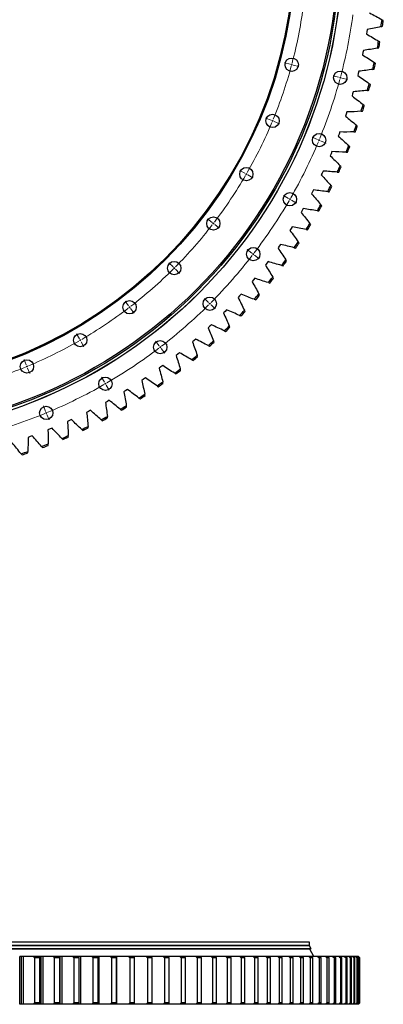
# Model space of a CAD drawing. Header units: millimetres. Extents: x -1531 to 14603, y 23232 to 35425.
# Tile 7 of 17: x 2839 to 3905, y 29326 to 32212. Entities that reach past the tile are written whole.
import ezdxf

# ---------------------------------------------------------------- set-up
doc = ezdxf.new("R2010")
doc.units = ezdxf.units.MM
doc.header["$LTSCALE"] = 50

msp = doc.modelspace()

# ---------------------------------------------------------------- linework, layer by layer
at = {"color": 7, "linetype": 'Continuous', "lineweight": 25}
for p, q in [((3857.5, 32182.8), (3856.5, 32176.4)), ((3856.5, 32176.4), (3855.4, 32170)), ((3846.4, 32121.5), (3845.2, 32115.2)), ((3845.2, 32115.2), (3843.8, 32108.9)), ((3831.3, 32054.5), (3829.7, 32048.3)), ((3832.8, 32060.8), (3831.3, 32054.5)), ((3815, 31994.5), (3813.1, 31988.3)), ((3816.7, 32000.7), (3815, 31994.5)), ((3796.3, 31935.1), (3794.1, 31929)), ((3798.3, 31941.3), (3796.3, 31935.1)), ((3775.1, 31876.6), (3772.7, 31870.6)), ((3777.4, 31882.7), (3775.1, 31876.6)), ((3751.6, 31819), (3748.9, 31813.1)), ((3754.1, 31825), (3751.6, 31819)), ((3725.7, 31762.4), (3722.9, 31756.6)), ((3728.5, 31768.3), (3725.7, 31762.4)), ((3697.6, 31706.9), (3694.5, 31701.2)), ((3700.6, 31712.7), (3697.6, 31706.9)), ((3667.2, 31652.6), (3663.9, 31647.1)), ((3670.4, 31658.2), (3667.2, 31652.6)), ((3638.1, 31605.1), (3634.7, 31599.6)), ((3634.7, 31599.6), (3631.1, 31594.2)), ((3600, 31547.9), (3596.2, 31542.7)), ((3603.6, 31553.3), (3600, 31547.9)), ((3563.2, 31497.7), (3559.2, 31492.6)), ((3567, 31502.9), (3563.2, 31497.7)), ((3524.4, 31449.1), (3520.2, 31444.2)), ((3528.5, 31454.1), (3524.4, 31449.1)), ((3483.6, 31402.1), (3479.2, 31397.3)), ((3487.9, 31406.9), (3483.6, 31402.1)), ((3441, 31356.7), (3436.4, 31352.2)), ((3445.5, 31361.4), (3441, 31356.7)), ((3401.2, 31317.7), (3396.6, 31313.2)), ((3396.6, 31313.2), (3391.8, 31308.8)), ((3350.4, 31271.5), (3345.4, 31267.3)), ((3355.2, 31275.8), (3350.4, 31271.5)), ((3302.5, 31231.7), (3297.4, 31227.7)), ((3307.5, 31235.8), (3302.5, 31231.7)), ((3258.3, 31197.8), (3253.1, 31193.9)), ((3253.1, 31193.9), (3247.8, 31190.2)), ((3202.2, 31158.2), (3196.7, 31154.6)), ((3207.5, 31161.9), (3202.2, 31158.2)), ((3149.8, 31124.5), (3144.3, 31121.2)), ((3155.3, 31128), (3149.8, 31124.5)), ((3096.1, 31093.1), (3090.4, 31090)), ((3101.8, 31096.3), (3096.1, 31093.1)), ((3041.2, 31063.8), (3035.4, 31060.9)), ((3047, 31066.8), (3041.2, 31063.8)), ((2985.2, 31036.8), (2979.2, 31034.2)), ((2991, 31039.6), (2985.2, 31036.8)), ((2928, 31012.1), (2922, 31009.7)), ((2934, 31014.6), (2928, 31012.1)), ((2870, 30989.8), (2863.9, 30987.6)), ((2876, 30992), (2870, 30989.8)), ((3688.6, 29507.8), (847.6, 29507.8)), ((3688.6, 29497.8), (847.6, 29497.8)), ((3688.6, 29497.5), (847.6, 29497.5)), ((3681.1, 29497.5), (3681.1, 29497.8)), ((3688.6, 29497.8), (3688.6, 29507.8)), ((3693.1, 29488.3), (3688.6, 29497.5)), ((3693.1, 29488.3), (843.1, 29488.3)), ((3689.3, 29487.8), (846.8, 29487.8)), ((3688.6, 29487.8), (3688.6, 29488.3)), ((3700.8, 29465.8), (3689.3, 29487.8)), ((2839.1, 29325.8), (2839.1, 29465.8)), ((2844.5, 29465.8), (2839.3, 29465.8)), ((2844.5, 29325.8), (2844.5, 29465.8)), ((2850.5, 29465.8), (2844.5, 29465.8)), ((2850.5, 29325.8), (2850.5, 29465.8)), ((2898.1, 29465.8), (2879.2, 29465.8)), ((2882.2, 29461.8), (2882.2, 29329.8)), ((2898.2, 29461.8), (2882.2, 29461.8)), ((2901.7, 29465.8), (2898.1, 29465.8)), ((2898.2, 29329.8), (2898.2, 29461.8)), ((2901.7, 29325.8), (2901.7, 29465.8)), ((2907.5, 29465.8), (2901.7, 29465.8)), ((2907.5, 29325.8), (2907.5, 29465.8)), ((2955.9, 29465.8), (2937.4, 29465.8)), ((2940.5, 29461.8), (2940.5, 29329.8)), ((2956.3, 29461.8), (2940.5, 29461.8)), ((2957.7, 29465.8), (2955.9, 29465.8)), ((2956.3, 29329.8), (2956.3, 29461.8)), ((2957.7, 29325.8), (2957.7, 29465.8)), ((2963.5, 29465.8), (2957.7, 29465.8)), ((2963.5, 29325.8), (2963.5, 29465.8)), ((3012.6, 29465.8), (2994.5, 29465.8)), ((2997.7, 29461.8), (2997.7, 29329.8)), ((3013.2, 29461.8), (2997.7, 29461.8)), ((3018.3, 29465.8), (3012.6, 29465.8)), ((3013.2, 29329.8), (3013.2, 29461.8)), ((3018.3, 29325.8), (3018.3, 29465.8)), ((3068.1, 29465.8), (3050.4, 29465.8)), ((3053.7, 29461.8), (3053.7, 29329.8)), ((3068.8, 29461.8), (3053.7, 29461.8)), ((3071.8, 29465.8), (3068.1, 29465.8)), ((3068.8, 29329.8), (3068.8, 29461.8)), ((3071.8, 29325.8), (3071.8, 29465.8)), ((3122.3, 29465.8), (3105, 29465.8)), ((3108.4, 29461.8), (3108.4, 29329.8)), ((3123.1, 29461.8), (3108.4, 29461.8)), ((3124, 29465.8), (3122.3, 29465.8)), ((3123.1, 29329.8), (3123.1, 29461.8)), ((3124, 29325.8), (3124, 29465.8)), ((3175, 29465.8), (3158.2, 29465.8)), ((3161.7, 29461.8), (3161.7, 29329.8)), ((3176, 29461.8), (3161.7, 29461.8)), ((3176, 29329.8), (3176, 29461.8)), ((3226.2, 29465.8), (3209.9, 29465.8)), ((3213.5, 29461.8), (3213.5, 29329.8)), ((3227.4, 29461.8), (3213.5, 29461.8)), ((3227.4, 29329.8), (3227.4, 29461.8)), ((3275.8, 29465.8), (3260, 29465.8)), ((3263.8, 29461.8), (3263.8, 29329.8)), ((3277.2, 29461.8), (3263.8, 29461.8)), ((3277.2, 29329.8), (3277.2, 29461.8)), ((3323.8, 29465.8), (3308.5, 29465.8)), ((3325.3, 29461.8), (3312.4, 29461.8)), ((3312.4, 29461.8), (3312.4, 29329.8)), ((3325.3, 29329.8), (3325.3, 29461.8)), ((3370, 29465.8), (3355.3, 29465.8)), ((3359.2, 29461.8), (3359.2, 29329.8)), ((3371.7, 29461.8), (3359.2, 29461.8)), ((3371.7, 29329.8), (3371.7, 29461.8)), ((3414.3, 29465.8), (3400.2, 29465.8)), ((3416.2, 29461.8), (3404.2, 29461.8)), ((3404.2, 29461.8), (3404.2, 29329.8)), ((3416.2, 29329.8), (3416.2, 29461.8)), ((3456.8, 29465.8), (3443.3, 29465.8)), ((3447.3, 29461.8), (3447.3, 29329.8)), ((3458.8, 29461.8), (3447.3, 29461.8)), ((3458.8, 29329.8), (3458.8, 29461.8)), ((3497.2, 29465.8), (3484.4, 29465.8)), ((3488.5, 29461.8), (3488.5, 29329.8)), ((3499.4, 29461.8), (3488.5, 29461.8)), ((3499.4, 29329.8), (3499.4, 29461.8)), ((3535.7, 29465.8), (3523.5, 29465.8)), ((3527.7, 29461.8), (3527.7, 29329.8)), ((3538, 29461.8), (3527.7, 29461.8)), ((3538, 29329.8), (3538, 29461.8)), ((3572, 29465.8), (3560.5, 29465.8)), ((3564.7, 29461.8), (3564.7, 29329.8)), ((3574.4, 29461.8), (3564.7, 29461.8)), ((3574.4, 29329.8), (3574.4, 29461.8)), ((3606.1, 29465.8), (3595.4, 29465.8)), ((3599.6, 29461.8), (3599.6, 29329.8)), ((3608.7, 29461.8), (3599.6, 29461.8)), ((3628, 29465.8), (3606.5, 29465.8)), ((3608.7, 29329.8), (3608.7, 29461.8)), ((3638, 29465.8), (3628, 29465.8)), ((3632.3, 29461.8), (3632.3, 29329.8)), ((3640.8, 29461.8), (3632.3, 29461.8)), ((3658.4, 29465.8), (3638.4, 29465.8)), ((3640.8, 29329.8), (3640.8, 29461.8)), ((3667.7, 29465.8), (3658.4, 29465.8)), ((3662.6, 29461.8), (3662.6, 29329.8)), ((3670.5, 29461.8), (3662.6, 29461.8)), ((3686.4, 29465.8), (3668.1, 29465.8)), ((3670.5, 29329.8), (3670.5, 29461.8)), ((3695, 29465.8), (3686.4, 29465.8)), ((3690.7, 29461.8), (3690.7, 29329.8)), ((3698, 29461.8), (3690.7, 29461.8)), ((3712.1, 29465.8), (3695.3, 29465.8)), ((3698, 29329.8), (3698, 29461.8)), ((3719.9, 29465.8), (3712.1, 29465.8)), ((3723, 29461.8), (3716.4, 29461.8)), ((3716.4, 29461.8), (3716.4, 29329.8)), ((3735.4, 29465.8), (3720.3, 29465.8)), ((3723, 29329.8), (3723, 29461.8)), ((3742.4, 29465.8), (3735.4, 29465.8)), ((3739.7, 29461.8), (3739.7, 29329.8)), ((3745.7, 29461.8), (3739.7, 29461.8)), ((3756.3, 29465.8), (3742.8, 29465.8)), ((3745.7, 29329.8), (3745.7, 29461.8)), ((3762.5, 29465.8), (3756.3, 29465.8)), ((3760.6, 29461.8), (3760.6, 29329.8)), ((3765.8, 29461.8), (3760.6, 29461.8)), ((3774.7, 29465.8), (3762.9, 29465.8)), ((3765.8, 29329.8), (3765.8, 29461.8)), ((3780.1, 29465.8), (3774.7, 29465.8)), ((3778.9, 29461.8), (3778.9, 29329.8)), ((3783.5, 29461.8), (3778.9, 29461.8)), ((3790.5, 29465.8), (3780.4, 29465.8)), ((3783.5, 29329.8), (3783.5, 29461.8)), ((3795.1, 29465.8), (3790.5, 29465.8)), ((3794.8, 29461.8), (3794.8, 29329.8)), ((3798.7, 29461.8), (3794.8, 29461.8)), ((3803.9, 29465.8), (3795.5, 29465.8)), ((3798.7, 29329.8), (3798.7, 29461.8)), ((3807.6, 29465.8), (3803.9, 29465.8)), ((3814.7, 29465.8), (3808, 29465.8)), ((3808.1, 29461.8), (3808.1, 29329.8)), ((3811.3, 29461.8), (3808.1, 29461.8)), ((3811.3, 29329.8), (3811.3, 29461.8)), ((3817.6, 29465.8), (3814.7, 29465.8)), ((3822.9, 29465.8), (3817.9, 29465.8)), ((3818.8, 29461.8), (3818.8, 29329.8)), ((3821.3, 29461.8), (3818.8, 29461.8)), ((3821.3, 29329.8), (3821.3, 29461.8)), ((3825, 29465.8), (3822.9, 29465.8)), ((3828.5, 29465.8), (3825.3, 29465.8)), ((3827, 29461.8), (3827, 29329.8)), ((3828.8, 29461.8), (3827, 29461.8)), ((3829.7, 29465.8), (3828.5, 29465.8)), ((3828.8, 29329.8), (3828.8, 29461.8)), ((3831.5, 29465.8), (3830.1, 29465.8)), ((3831.9, 29465.8), (3831.5, 29465.8)), ((3832.6, 29461.8), (3832.6, 29329.8)), ((3833.6, 29461.8), (3832.6, 29461.8)), ((3833.6, 29329.8), (3833.6, 29461.8)), ((3835.5, 29461.8), (3835.5, 29329.8)), ((3835.9, 29461.8), (3835.5, 29461.8)), ((3835.9, 29329.8), (3835.9, 29461.8)), ((2844.5, 29325.8), (2839.3, 29325.8)), ((2850.5, 29325.8), (2844.5, 29325.8)), ((2898.1, 29325.8), (2879.2, 29325.8)), ((2898.2, 29329.8), (2882.2, 29329.8)), ((2901.7, 29325.8), (2898.1, 29325.8)), ((2907.5, 29325.8), (2901.7, 29325.8)), ((2955.9, 29325.8), (2937.4, 29325.8)), ((2956.3, 29329.8), (2940.5, 29329.8)), ((2957.7, 29325.8), (2955.9, 29325.8)), ((2963.5, 29325.8), (2957.7, 29325.8)), ((3012.6, 29325.8), (2994.5, 29325.8)), ((3013.2, 29329.8), (2997.7, 29329.8)), ((3018.3, 29325.8), (3012.6, 29325.8)), ((3068.1, 29325.8), (3050.4, 29325.8)), ((3068.8, 29329.8), (3053.7, 29329.8)), ((3071.8, 29325.8), (3068.1, 29325.8)), ((3122.3, 29325.8), (3105, 29325.8)), ((3123.1, 29329.8), (3108.4, 29329.8)), ((3124, 29325.8), (3122.3, 29325.8)), ((3175, 29325.8), (3158.2, 29325.8)), ((3176, 29329.8), (3161.7, 29329.8)), ((3226.2, 29325.8), (3209.9, 29325.8)), ((3227.4, 29329.8), (3213.5, 29329.8)), ((3275.8, 29325.8), (3260, 29325.8)), ((3277.2, 29329.8), (3263.8, 29329.8)), ((3323.8, 29325.8), (3308.5, 29325.8)), ((3325.3, 29329.8), (3312.4, 29329.8)), ((3370, 29325.8), (3355.3, 29325.8)), ((3371.7, 29329.8), (3359.2, 29329.8)), ((3414.3, 29325.8), (3400.2, 29325.8)), ((3416.2, 29329.8), (3404.2, 29329.8)), ((3456.8, 29325.8), (3443.3, 29325.8)), ((3458.8, 29329.8), (3447.3, 29329.8)), ((3497.2, 29325.8), (3484.4, 29325.8)), ((3499.4, 29329.8), (3488.5, 29329.8)), ((3535.7, 29325.8), (3523.5, 29325.8)), ((3538, 29329.8), (3527.7, 29329.8)), ((3572, 29325.8), (3560.5, 29325.8)), ((3574.4, 29329.8), (3564.7, 29329.8)), ((3606.1, 29325.8), (3595.4, 29325.8)), ((3608.7, 29329.8), (3599.6, 29329.8)), ((3628, 29325.8), (3606.5, 29325.8)), ((3638, 29325.8), (3628, 29325.8)), ((3640.8, 29329.8), (3632.3, 29329.8)), ((3658.4, 29325.8), (3638.4, 29325.8)), ((3667.7, 29325.8), (3658.4, 29325.8)), ((3670.5, 29329.8), (3662.6, 29329.8)), ((3686.4, 29325.8), (3668.1, 29325.8)), ((3695, 29325.8), (3686.4, 29325.8)), ((3698, 29329.8), (3690.7, 29329.8)), ((3712.1, 29325.8), (3695.3, 29325.8)), ((3719.9, 29325.8), (3712.1, 29325.8)), ((3723, 29329.8), (3716.4, 29329.8)), ((3735.4, 29325.8), (3720.3, 29325.8)), ((3742.4, 29325.8), (3735.4, 29325.8)), ((3745.7, 29329.8), (3739.7, 29329.8)), ((3756.3, 29325.8), (3742.8, 29325.8)), ((3762.5, 29325.8), (3756.3, 29325.8)), ((3765.8, 29329.8), (3760.6, 29329.8)), ((3774.7, 29325.8), (3762.9, 29325.8)), ((3780.1, 29325.8), (3774.7, 29325.8)), ((3783.5, 29329.8), (3778.9, 29329.8)), ((3790.5, 29325.8), (3780.4, 29325.8)), ((3795.1, 29325.8), (3790.5, 29325.8)), ((3798.7, 29329.8), (3794.8, 29329.8)), ((3803.9, 29325.8), (3795.5, 29325.8)), ((3807.6, 29325.8), (3803.9, 29325.8)), ((3814.7, 29325.8), (3808, 29325.8)), ((3811.3, 29329.8), (3808.1, 29329.8)), ((3817.6, 29325.8), (3814.7, 29325.8)), ((3822.9, 29325.8), (3817.9, 29325.8)), ((3821.3, 29329.8), (3818.8, 29329.8)), ((3825, 29325.8), (3822.9, 29325.8)), ((3828.5, 29325.8), (3825.3, 29325.8)), ((3828.8, 29329.8), (3827, 29329.8)), ((3829.7, 29325.8), (3828.5, 29325.8)), ((3831.5, 29325.8), (3830.1, 29325.8)), ((3831.9, 29325.8), (3831.5, 29325.8)), ((3833.6, 29329.8), (3832.6, 29329.8)), ((3835.9, 29329.8), (3835.5, 29329.8))]:
    msp.add_line(p, q, dxfattribs=at)
at = {"color": 0, "linetype": 'Continuous', "lineweight": 18}
for p, q in [((3631.4, 32081.2), (3615, 32085.6)), ((3636.3, 32079.9), (3633.8, 32080.6)), ((3636.3, 32079.9), (3638.7, 32079.3)), ((3641.1, 32078.6), (3657.5, 32074.2)), ((3773.9, 32043.1), (3757.5, 32047.5)), ((3778.7, 32041.8), (3776.3, 32042.4)), ((3778.7, 32041.8), (3781.1, 32041.1)), ((3783.6, 32040.5), (3800, 32036.1)), ((3575.7, 31917.1), (3560, 31923.6)), ((3580.3, 31915.2), (3578, 31916.2)), ((3580.3, 31915.2), (3582.6, 31914.2)), ((3585, 31913.3), (3600.7, 31906.8)), ((3712, 31860.7), (3696.3, 31867.2)), ((3716.6, 31858.8), (3714.3, 31859.7)), ((3716.6, 31858.8), (3718.9, 31857.8)), ((3721.2, 31856.8), (3736.9, 31850.3)), ((3499.1, 31761.7), (3484.3, 31770.2)), ((3503.4, 31759.2), (3501.2, 31760.4)), ((3503.4, 31759.2), (3505.6, 31757.9)), ((3507.7, 31756.7), (3522.4, 31748.2)), ((3626.8, 31687.9), (3612.1, 31696.4)), ((3631.1, 31685.4), (3629, 31686.7)), ((3631.1, 31685.4), (3633.3, 31684.2)), ((3635.5, 31682.9), (3650.2, 31674.4)), ((3402.8, 31617.6), (3389.3, 31627.9)), ((3406.7, 31614.5), (3404.7, 31616)), ((3406.7, 31614.5), (3408.7, 31613)), ((3410.7, 31611.5), (3424.2, 31601.1)), ((3519.8, 31527.8), (3506.3, 31538.1)), ((3523.8, 31524.7), (3521.8, 31526.2)), ((3523.8, 31524.7), (3525.7, 31523.2)), ((3527.7, 31521.7), (3541.2, 31511.3)), ((3288.5, 31487.3), (3276.5, 31499.3)), ((3292, 31483.7), (3290.3, 31485.5)), ((3292, 31483.7), (3293.8, 31482)), ((3295.6, 31480.2), (3307.6, 31468.2)), ((3158.2, 31373), (3147.8, 31386.5)), ((3161.2, 31369), (3159.7, 31371)), ((3392.8, 31383), (3380.8, 31395)), ((3396.3, 31379.4), (3394.6, 31381.2)), ((3396.3, 31379.4), (3398.1, 31377.7)), ((3399.9, 31375.9), (3411.9, 31363.9)), ((3161.2, 31369), (3162.7, 31367)), ((3164.3, 31365), (3174.6, 31351.6)), ((3014.1, 31276.7), (3005.6, 31291.4)), ((3016.6, 31272.4), (3015.3, 31274.5)), ((3016.6, 31272.4), (3017.8, 31270.2)), ((3019.1, 31268), (3027.6, 31253.3)), ((3248, 31256), (3237.6, 31269.4)), ((3251, 31252), (3249.5, 31254)), ((3251, 31252), (3252.5, 31250)), ((3254.1, 31248), (3264.4, 31234.5)), ((2858.6, 31200), (2852.1, 31215.7)), ((2860.5, 31195.4), (2859.6, 31197.7)), ((2860.5, 31195.4), (2861.5, 31193.1)), ((2862.5, 31190.8), (2869, 31175.1)), ((3087.8, 31148.9), (3079.3, 31163.7)), ((3090.3, 31144.6), (3089.1, 31146.8)), ((3090.3, 31144.6), (3091.6, 31142.5)), ((3092.8, 31140.3), (3101.3, 31125.6)), ((2915.1, 31063.8), (2908.6, 31079.5)), ((2917, 31059.1), (2916, 31061.4)), ((2917, 31059.1), (2917.9, 31056.8)), ((2918.9, 31054.5), (2925.4, 31038.8))]:
    msp.add_line(p, q, dxfattribs=at)
at = {"color": 7, "linetype": 'Continuous', "lineweight": 25}
for centre, radius in [((2351.6, 32424.2), 1433), ((2351.6, 32424.2), 1432.8), ((2351.6, 32424.2), 1425), ((2351.6, 32424.2), 1420.5), ((2351.6, 32424.2), 1294), ((2351.6, 32424.2), 1291), ((3636.3, 32079.9), 19.5), ((3778.7, 32041.8), 19.5), ((3580.3, 31915.2), 19.5), ((3716.6, 31858.8), 19.5), ((3503.4, 31759.2), 19.5), ((3631.1, 31685.4), 19.5), ((3406.7, 31614.5), 19.5), ((3523.8, 31524.7), 19.5), ((3292, 31483.7), 19.5), ((3161.2, 31369), 19.5), ((3396.3, 31379.4), 19.5), ((3016.6, 31272.4), 19.5), ((3251, 31252), 19.5), ((2860.5, 31195.4), 19.5), ((3090.3, 31144.6), 19.5), ((2917, 31059.1), 19.5)]:
    msp.add_circle(centre, radius, dxfattribs=at)
at = {"color": 0, "linetype": 'Continuous', "lineweight": 18}
for radius, start, end in [(1330, 345.2154, 352.2846), (1477.5, 345.1939, 352.3061), (1330, 337.7154, 344.7846), (1330, 344.8923, 345), (1330, 345, 345.1077), (1477.5, 337.6939, 344.8061), (1477.5, 344.9031, 345), (1477.5, 345, 345.0969), (1330, 330.2154, 337.2846), (1330, 337.3923, 337.5), (1330, 337.5, 337.6077), (1477.5, 330.1939, 337.3061), (1477.5, 337.4031, 337.5), (1477.5, 337.5, 337.5969), (1330, 322.7154, 329.7846), (1330, 329.8923, 330), (1330, 330, 330.1077), (1477.5, 322.6939, 329.8061), (1477.5, 329.9031, 330), (1477.5, 330, 330.0969), (1330, 315.2154, 322.2846), (1330, 322.3923, 322.5), (1330, 322.5, 322.6077), (1477.5, 315.1939, 322.3061), (1477.5, 322.4031, 322.5), (1477.5, 322.5, 322.5969), (1330, 307.7154, 314.7846), (1330, 314.8923, 315), (1330, 315, 315.1077), (1477.5, 307.6939, 314.8061), (1477.5, 314.9031, 315), (1477.5, 315, 315.0969), (1330, 300.2154, 307.2846), (1330, 307.3923, 307.5), (1330, 307.5, 307.6077), (1330, 292.7154, 299.7846), (1330, 299.8923, 300), (1330, 300, 300.1077), (1477.5, 300.1939, 307.3061), (1477.5, 307.4031, 307.5), (1477.5, 307.5, 307.5969), (1330, 285.2154, 292.2846), (1330, 292.3923, 292.5), (1330, 292.5, 292.6077), (1477.5, 292.6939, 299.8061), (1477.5, 299.9031, 300), (1477.5, 300, 300.0969), (1477.5, 285.1939, 292.3061), (1477.5, 292.4031, 292.5), (1477.5, 292.5, 292.5969)]:
    msp.add_arc((2351.6, 32424.2), radius, start, end, dxfattribs=at)
at = {"color": 7, "linetype": 'Continuous', "lineweight": 25}
for radius, start, end in [(1564, 351.4412, 352.1952), (1568, 351.4989, 352.1374), (1564, 349.1035, 349.8575), (1568, 349.1613, 349.7998), (1564, 346.7658, 347.5199), (1568, 346.8236, 347.4621), (1564, 344.4282, 345.1822), (1568, 344.486, 345.1244), (1564, 342.0905, 342.8446), (1568, 342.1483, 342.7868), (1564, 339.7528, 340.5069), (1568, 339.8106, 340.4491), (1564, 337.4152, 338.1692), (1568, 337.473, 338.1114), (1564, 335.0775, 335.8316), (1568, 335.1353, 335.7738), (1564, 332.7399, 333.4939), (1568, 332.7976, 333.4361), (1564, 330.4022, 331.1562), (1568, 330.46, 331.0985), (1564, 328.0645, 328.8186), (1568, 328.1223, 328.7608), (1564, 325.7269, 326.4809), (1568, 325.7847, 326.4231), (1564, 323.3892, 324.1433), (1568, 323.447, 324.0855), (1564, 321.0515, 321.8056), (1568, 321.1093, 321.7478), (1564, 318.7139, 319.4679), (1568, 318.7717, 319.4101), (1564, 316.3762, 317.1303), (1568, 316.434, 317.0725), (1564, 314.0386, 314.7926), (1568, 314.0963, 314.7348), (1564, 311.7009, 312.4549), (1568, 311.7587, 312.3972), (1564, 309.3632, 310.1173), (1568, 309.421, 310.0595), (1564, 307.0256, 307.7796), (1568, 307.0834, 307.7218), (1564, 304.6879, 305.442), (1568, 304.7457, 305.3842), (1564, 302.3502, 303.1043), (1568, 302.408, 303.0465), (1564, 300.0126, 300.7666), (1568, 300.0704, 300.7088), (1564, 297.6749, 298.429), (1568, 297.7327, 298.3712), (1564, 295.3373, 296.0913), (1568, 295.3951, 296.0335), (1564, 290.6619, 291.416), (1564, 292.9996, 293.7536), (1568, 293.0574, 293.6959), (1564, 288.3243, 289.0783), (1568, 288.3821, 289.0205), (1568, 290.7197, 291.3582)]:
    msp.add_arc((2351.6, 32424.2), radius, start, end, dxfattribs=at)
for points in [[(3864.5, 32231.5), (3876.8, 32225.2), (3889, 32218.6), (3901.1, 32211.8)], [(3904.8, 32209.7), (3903.6, 32210.4), (3902.3, 32211.1), (3901.1, 32211.8)], [(3898.2, 32191.4), (3884.6, 32188.3), (3871.1, 32185.4), (3857.5, 32182.8)], [(3898.2, 32191.4), (3899.6, 32191.7), (3900.9, 32192.1), (3902.3, 32192.4)], [(3855.4, 32170), (3867.4, 32163.1), (3879.3, 32156), (3891.1, 32148.8)], [(3887.4, 32128.5), (3873.7, 32126), (3860.1, 32123.6), (3846.4, 32121.5)], [(3887.4, 32128.5), (3888.8, 32128.8), (3890.2, 32129), (3891.6, 32129.3)], [(3894.8, 32146.5), (3893.6, 32147.3), (3892.4, 32148), (3891.1, 32148.8)], [(3843.8, 32108.9), (3855.5, 32101.5), (3867.1, 32093.9), (3878.6, 32086.2)], [(3874, 32066.1), (3860.3, 32064.1), (3846.6, 32062.4), (3832.8, 32060.8)], [(3874, 32066.1), (3875.5, 32066.3), (3876.9, 32066.5), (3878.3, 32066.7)], [(3882.2, 32083.8), (3881, 32084.6), (3879.8, 32085.4), (3878.6, 32086.2)], [(3829.7, 32048.3), (3841.1, 32040.4), (3852.4, 32032.4), (3863.6, 32024.2)], [(3867, 32021.6), (3865.9, 32022.5), (3864.7, 32023.3), (3863.6, 32024.2)], [(3813.1, 31988.3), (3824.2, 31980), (3835.2, 31971.5), (3846, 31962.8)], [(3858.2, 32004.3), (3844.4, 32002.9), (3830.6, 32001.7), (3816.7, 32000.7)], [(3858.2, 32004.3), (3859.6, 32004.5), (3861, 32004.6), (3862.4, 32004.8)], [(3849.3, 31960.2), (3848.2, 31961.1), (3847.1, 31962), (3846, 31962.8)], [(3794.1, 31929), (3804.8, 31920.3), (3815.5, 31911.4), (3825.9, 31902.3)], [(3839.8, 31943.2), (3825.9, 31942.4), (3812.1, 31941.7), (3798.3, 31941.3)], [(3839.8, 31943.2), (3841.2, 31943.3), (3842.6, 31943.4), (3844.1, 31943.5)], [(3829.2, 31899.4), (3828.1, 31900.4), (3827, 31901.3), (3825.9, 31902.3)], [(3772.7, 31870.6), (3783.1, 31861.4), (3793.3, 31852.1), (3803.4, 31842.6)], [(3818.9, 31882.9), (3805.1, 31882.6), (3791.2, 31882.5), (3777.4, 31882.7)], [(3818.9, 31882.9), (3820.4, 31882.9), (3821.8, 31883), (3823.2, 31883)], [(3806.5, 31839.6), (3805.5, 31840.6), (3804.5, 31841.6), (3803.4, 31842.6)], [(3748.9, 31813.1), (3758.9, 31803.5), (3768.8, 31793.8), (3778.5, 31783.8)], [(3795.6, 31823.5), (3781.8, 31823.8), (3767.9, 31824.3), (3754.1, 31825)], [(3795.6, 31823.5), (3797.1, 31823.5), (3798.5, 31823.5), (3799.9, 31823.4)], [(3781.5, 31780.8), (3780.5, 31781.8), (3779.5, 31782.8), (3778.5, 31783.8)], [(3722.9, 31756.6), (3732.5, 31746.6), (3741.9, 31736.5), (3751.2, 31726.2)], [(3769.9, 31765.1), (3756.1, 31765.9), (3742.3, 31767), (3728.5, 31768.3)], [(3769.9, 31765.1), (3771.4, 31765), (3772.8, 31764.9), (3774.2, 31764.9)], [(3754, 31723), (3753.1, 31724), (3752.1, 31725.1), (3751.2, 31726.2)], [(3694.5, 31701.2), (3703.7, 31690.9), (3712.7, 31680.3), (3721.5, 31669.7)], [(3741.9, 31707.8), (3728.1, 31709.2), (3714.3, 31710.8), (3700.6, 31712.7)], [(3741.9, 31707.8), (3743.3, 31707.7), (3744.7, 31707.5), (3746.1, 31707.4)], [(3724.3, 31666.3), (3723.4, 31667.5), (3722.5, 31668.6), (3721.5, 31669.7)], [(3663.9, 31647.1), (3672.6, 31636.3), (3681.2, 31625.4), (3689.6, 31614.4)], [(3711.5, 31651.7), (3697.8, 31653.7), (3684.1, 31655.8), (3670.4, 31658.2)], [(3711.5, 31651.7), (3712.9, 31651.5), (3714.3, 31651.3), (3715.8, 31651.1)], [(3678.9, 31596.9), (3665.2, 31599.4), (3651.6, 31602.1), (3638.1, 31605.1)], [(3692.2, 31611), (3691.4, 31612.1), (3690.5, 31613.3), (3689.6, 31614.4)], [(3631.1, 31594.2), (3639.4, 31583.1), (3647.5, 31571.9), (3655.5, 31560.5)], [(3678.9, 31596.9), (3680.3, 31596.6), (3681.7, 31596.4), (3683.1, 31596.1)], [(3644, 31543.4), (3630.5, 31546.5), (3617, 31549.8), (3603.6, 31553.3)], [(3657.9, 31557), (3657.1, 31558.2), (3656.3, 31559.3), (3655.5, 31560.5)], [(3596.2, 31542.7), (3604, 31531.3), (3611.7, 31519.7), (3619.2, 31508)], [(3644, 31543.4), (3645.4, 31543.1), (3646.8, 31542.8), (3648.2, 31542.5)], [(3559.2, 31492.6), (3566.6, 31480.9), (3573.7, 31469.1), (3580.7, 31457.1)], [(3607, 31491.4), (3593.6, 31495.1), (3580.3, 31498.9), (3567, 31502.9)], [(3607, 31491.4), (3608.4, 31491.1), (3609.8, 31490.7), (3611.2, 31490.3)], [(3621.5, 31504.4), (3620.7, 31505.6), (3619.9, 31506.8), (3619.2, 31508)], [(3520.2, 31444.2), (3527.1, 31432.1), (3533.8, 31420), (3540.3, 31407.8)], [(3567.9, 31441), (3554.7, 31445.2), (3541.5, 31449.5), (3528.5, 31454.1)], [(3567.9, 31441), (3569.3, 31440.6), (3570.6, 31440.2), (3572, 31439.7)], [(3582.9, 31453.4), (3582.2, 31454.6), (3581.5, 31455.9), (3580.7, 31457.1)], [(3526.8, 31392.2), (3513.8, 31396.9), (3500.8, 31401.8), (3487.9, 31406.9)], [(3542.3, 31404), (3541.6, 31405.2), (3541, 31406.5), (3540.3, 31407.8)], [(3479.2, 31397.3), (3485.6, 31385), (3491.8, 31372.6), (3497.8, 31360.1)], [(3526.8, 31392.2), (3528.1, 31391.7), (3529.5, 31391.2), (3530.8, 31390.8)], [(3436.4, 31352.2), (3442.3, 31339.6), (3448, 31327), (3453.5, 31314.3)], [(3483.7, 31345.1), (3470.9, 31350.4), (3458.1, 31355.8), (3445.5, 31361.4)], [(3483.7, 31345.1), (3485.1, 31344.6), (3486.4, 31344.1), (3487.7, 31343.5)], [(3499.7, 31356.2), (3499.1, 31357.5), (3498.5, 31358.8), (3497.8, 31360.1)], [(3438.8, 31299.9), (3426.2, 31305.6), (3413.6, 31311.5), (3401.2, 31317.7)], [(3455.2, 31310.3), (3454.6, 31311.6), (3454, 31312.9), (3453.5, 31314.3)], [(3391.8, 31308.8), (3397.2, 31296), (3402.3, 31283.2), (3407.3, 31270.2)], [(3438.8, 31299.9), (3440.1, 31299.3), (3441.4, 31298.7), (3442.7, 31298.1)], [(3345.4, 31267.3), (3350.3, 31254.3), (3354.9, 31241.3), (3359.3, 31228.1)], [(3392, 31256.4), (3379.6, 31262.7), (3367.4, 31269.2), (3355.2, 31275.8)], [(3392, 31256.4), (3393.3, 31255.8), (3394.6, 31255.2), (3395.9, 31254.5)], [(3408.8, 31266.2), (3408.3, 31267.6), (3407.8, 31268.9), (3407.3, 31270.2)], [(3297.4, 31227.7), (3301.7, 31214.6), (3305.8, 31201.3), (3309.7, 31188)], [(3343.5, 31215), (3331.4, 31221.7), (3319.4, 31228.7), (3307.5, 31235.8)], [(3360.7, 31224.1), (3360.3, 31225.4), (3359.8, 31226.8), (3359.3, 31228.1)], [(3293.4, 31175.5), (3281.5, 31182.8), (3269.8, 31190.2), (3258.3, 31197.8)], [(3343.5, 31215), (3344.8, 31214.3), (3346, 31213.6), (3347.3, 31212.9)], [(3247.8, 31190.2), (3251.6, 31176.8), (3255.2, 31163.4), (3258.5, 31150)], [(3293.4, 31175.5), (3294.6, 31174.8), (3295.8, 31174), (3297, 31173.3)], [(3310.9, 31183.9), (3310.5, 31185.3), (3310.1, 31186.7), (3309.7, 31188)], [(3196.7, 31154.6), (3200, 31141.2), (3203, 31127.6), (3205.8, 31114)], [(3241.7, 31138.2), (3230.1, 31145.9), (3218.7, 31153.8), (3207.5, 31161.9)], [(3259.5, 31145.8), (3259.2, 31147.2), (3258.8, 31148.6), (3258.5, 31150)], [(3144.3, 31121.2), (3146.9, 31107.6), (3149.4, 31094), (3151.6, 31080.3)], [(3188.5, 31102.9), (3177.3, 31111.1), (3166.2, 31119.5), (3155.3, 31128)], [(3206.6, 31109.8), (3206.3, 31111.2), (3206.1, 31112.6), (3205.8, 31114)], [(3241.7, 31138.2), (3242.8, 31137.4), (3244, 31136.6), (3245.2, 31135.8)], [(3090.4, 31090), (3092.6, 31076.3), (3094.5, 31062.5), (3096.1, 31048.8)], [(3133.9, 31069.9), (3123, 31078.5), (3112.3, 31087.3), (3101.8, 31096.3)], [(3188.5, 31102.9), (3189.6, 31102.1), (3190.8, 31101.2), (3191.9, 31100.4)], [(3035.4, 31060.9), (3037, 31047.2), (3038.3, 31033.4), (3039.4, 31019.6)], [(3078, 31039.1), (3067.5, 31048.2), (3057.2, 31057.4), (3047, 31066.8)], [(3133.9, 31069.9), (3135, 31069), (3136.1, 31068.1), (3137.2, 31067.2)], [(3152.3, 31076), (3152.1, 31077.5), (3151.9, 31078.9), (3151.6, 31080.3)], [(2979.2, 31034.2), (2980.2, 31020.4), (2981, 31006.5), (2981.6, 30992.7)], [(3020.9, 31010.6), (3010.8, 31020.1), (3000.8, 31029.8), (2991, 31039.6)], [(3078, 31039.1), (3079.1, 31038.2), (3080.2, 31037.2), (3081.2, 31036.3)], [(3096.7, 31044.5), (3096.5, 31045.9), (3096.3, 31047.4), (3096.1, 31048.8)], [(2922, 31009.7), (2922.5, 30995.9), (2922.7, 30982), (2922.6, 30968.2)], [(2962.7, 30984.5), (2952.9, 30994.4), (2943.4, 31004.4), (2934, 31014.6)], [(3020.9, 31010.6), (3021.9, 31009.6), (3023, 31008.7), (3024, 31007.7)], [(3039.8, 31015.3), (3039.7, 31016.7), (3039.5, 31018.1), (3039.4, 31019.6)], [(2843.3, 30939.5), (2834.4, 30950.1), (2825.7, 30960.9), (2817.2, 30971.8)], [(2863.9, 30987.6), (2863.7, 30973.8), (2863.4, 30959.9), (2862.8, 30946.1)], [(2903.4, 30960.8), (2894.1, 30971.1), (2885, 30981.5), (2876, 30992)], [(2922.6, 30963.9), (2922.6, 30965.3), (2922.6, 30966.7), (2922.6, 30968.2)], [(2962.7, 30984.5), (2963.7, 30983.5), (2964.7, 30982.5), (2965.7, 30981.4)], [(2981.7, 30988.4), (2981.7, 30989.8), (2981.6, 30991.2), (2981.6, 30992.7)], [(2843.3, 30939.5), (2844.2, 30938.4), (2845.1, 30937.3), (2846, 30936.2)], [(2862.6, 30941.8), (2862.7, 30943.2), (2862.7, 30944.6), (2862.8, 30946.1)], [(2903.4, 30960.8), (2904.4, 30959.7), (2905.4, 30958.6), (2906.3, 30957.6)], [(2879.2, 29465.8), (2869.4, 29465.8), (2859.9, 29465.8), (2850.5, 29465.8)], [(2879.2, 29465.8), (2880.2, 29464.5), (2881.2, 29463.1), (2882.2, 29461.8)], [(2898.2, 29461.8), (2898.2, 29463.1), (2898.1, 29464.5), (2898.1, 29465.8)], [(2937.4, 29465.8), (2927.3, 29465.8), (2917.3, 29465.8), (2907.5, 29465.8)], [(2937.4, 29465.8), (2938.4, 29464.5), (2939.5, 29463.1), (2940.5, 29461.8)], [(2956.3, 29461.8), (2956.2, 29463.1), (2956, 29464.5), (2955.9, 29465.8)], [(2994.5, 29465.8), (2984, 29465.8), (2973.7, 29465.8), (2963.5, 29465.8)], [(2994.5, 29465.8), (2995.6, 29464.5), (2996.6, 29463.1), (2997.7, 29461.8)], [(3013.2, 29461.8), (3013, 29463.1), (3012.8, 29464.5), (3012.6, 29465.8)], [(3050.4, 29465.8), (3039.5, 29465.8), (3028.8, 29465.8), (3018.3, 29465.8)], [(3050.4, 29465.8), (3051.5, 29464.5), (3052.6, 29463.1), (3053.7, 29461.8)], [(3068.8, 29461.8), (3068.6, 29463.1), (3068.4, 29464.5), (3068.1, 29465.8)], [(3105, 29465.8), (3093.8, 29465.8), (3082.7, 29465.8), (3071.8, 29465.8)], [(3105, 29465.8), (3106.1, 29464.5), (3107.3, 29463.1), (3108.4, 29461.8)], [(3123.1, 29461.8), (3122.8, 29463.1), (3122.6, 29464.5), (3122.3, 29465.8)], [(3158.2, 29465.8), (3146.6, 29465.8), (3135.2, 29465.8), (3124, 29465.8)], [(3158.2, 29465.8), (3159.3, 29464.5), (3160.5, 29463.1), (3161.7, 29461.8)], [(3176, 29461.8), (3175.7, 29463.1), (3175.3, 29464.5), (3175, 29465.8)], [(3209.9, 29465.8), (3211.1, 29464.5), (3212.3, 29463.1), (3213.5, 29461.8)], [(3227.4, 29461.8), (3227, 29463.1), (3226.6, 29464.5), (3226.2, 29465.8)], [(3260, 29465.8), (3261.3, 29464.5), (3262.5, 29463.1), (3263.8, 29461.8)], [(3277.2, 29461.8), (3276.8, 29463.1), (3276.3, 29464.5), (3275.8, 29465.8)], [(3308.5, 29465.8), (3309.8, 29464.5), (3311.1, 29463.1), (3312.4, 29461.8)], [(3325.3, 29461.8), (3324.8, 29463.1), (3324.3, 29464.5), (3323.8, 29465.8)], [(3355.3, 29465.8), (3356.6, 29464.5), (3357.9, 29463.1), (3359.2, 29461.8)], [(3371.7, 29461.8), (3371.1, 29463.1), (3370.5, 29464.5), (3370, 29465.8)], [(3400.2, 29465.8), (3401.6, 29464.5), (3402.9, 29463.1), (3404.2, 29461.8)], [(3416.2, 29461.8), (3415.6, 29463.1), (3415, 29464.5), (3414.3, 29465.8)], [(3443.3, 29465.8), (3444.6, 29464.5), (3446, 29463.1), (3447.3, 29461.8)], [(3458.8, 29461.8), (3458.1, 29463.1), (3457.5, 29464.5), (3456.8, 29465.8)], [(3484.4, 29465.8), (3485.8, 29464.5), (3487.1, 29463.1), (3488.5, 29461.8)], [(3499.4, 29461.8), (3498.7, 29463.1), (3498, 29464.5), (3497.2, 29465.8)], [(3523.5, 29465.8), (3524.9, 29464.5), (3526.3, 29463.1), (3527.7, 29461.8)], [(3538, 29461.8), (3537.2, 29463.1), (3536.4, 29464.5), (3535.7, 29465.8)], [(3560.5, 29465.8), (3561.9, 29464.5), (3563.3, 29463.1), (3564.7, 29461.8)], [(3574.4, 29461.8), (3573.6, 29463.1), (3572.8, 29464.5), (3572, 29465.8)], [(3595.4, 29465.8), (3596.8, 29464.5), (3598.2, 29463.1), (3599.6, 29461.8)], [(3608.7, 29461.8), (3607.9, 29463.1), (3607, 29464.5), (3606.1, 29465.8)], [(3628, 29465.8), (3629.4, 29464.5), (3630.8, 29463.1), (3632.3, 29461.8)], [(3640.8, 29461.8), (3639.9, 29463.1), (3639, 29464.5), (3638, 29465.8)], [(3658.4, 29465.8), (3659.8, 29464.5), (3661.2, 29463.1), (3662.6, 29461.8)], [(3670.5, 29461.8), (3669.6, 29463.1), (3668.6, 29464.5), (3667.7, 29465.8)], [(3686.4, 29465.8), (3687.9, 29464.5), (3689.3, 29463.1), (3690.7, 29461.8)], [(3698, 29461.8), (3697, 29463.1), (3696, 29464.5), (3695, 29465.8)], [(3712.1, 29465.8), (3713.6, 29464.5), (3715, 29463.1), (3716.4, 29461.8)], [(3723, 29461.8), (3722, 29463.1), (3721, 29464.5), (3719.9, 29465.8)], [(3735.4, 29465.8), (3736.9, 29464.5), (3738.3, 29463.1), (3739.7, 29461.8)], [(3745.7, 29461.8), (3744.6, 29463.1), (3743.5, 29464.5), (3742.4, 29465.8)], [(3756.3, 29465.8), (3757.7, 29464.5), (3759.1, 29463.1), (3760.6, 29461.8)], [(3765.8, 29461.8), (3764.7, 29463.1), (3763.6, 29464.5), (3762.5, 29465.8)], [(3774.7, 29465.8), (3776.1, 29464.5), (3777.5, 29463.1), (3778.9, 29461.8)], [(3783.5, 29461.8), (3782.4, 29463.1), (3781.2, 29464.5), (3780.1, 29465.8)], [(3790.5, 29465.8), (3792, 29464.5), (3793.4, 29463.1), (3794.8, 29461.8)], [(3798.7, 29461.8), (3797.5, 29463.1), (3796.3, 29464.5), (3795.1, 29465.8)], [(3803.9, 29465.8), (3805.3, 29464.5), (3806.7, 29463.1), (3808.1, 29461.8)], [(3811.3, 29461.8), (3810.1, 29463.1), (3808.9, 29464.5), (3807.6, 29465.8)], [(3814.7, 29465.8), (3816.1, 29464.5), (3817.4, 29463.1), (3818.8, 29461.8)], [(3821.3, 29461.8), (3820.1, 29463.1), (3818.8, 29464.5), (3817.6, 29465.8)], [(3822.9, 29465.8), (3824.2, 29464.5), (3825.6, 29463.1), (3827, 29461.8)], [(3828.8, 29461.8), (3827.5, 29463.1), (3826.2, 29464.5), (3825, 29465.8)], [(3828.5, 29465.8), (3829.8, 29464.5), (3831.2, 29463.1), (3832.6, 29461.8)], [(3833.6, 29461.8), (3832.3, 29463.1), (3831, 29464.5), (3829.7, 29465.8)], [(3831.5, 29465.8), (3832.9, 29464.5), (3834.2, 29463.1), (3835.5, 29461.8)], [(3835.9, 29461.8), (3834.6, 29463.1), (3833.2, 29464.5), (3831.9, 29465.8)], [(2879.2, 29325.8), (2869.4, 29325.8), (2859.9, 29325.8), (2850.5, 29325.8)], [(2882.2, 29329.8), (2881.2, 29328.5), (2880.2, 29327.1), (2879.2, 29325.8)], [(2898.1, 29325.8), (2898.1, 29327.1), (2898.2, 29328.5), (2898.2, 29329.8)], [(2937.4, 29325.8), (2927.3, 29325.8), (2917.3, 29325.8), (2907.5, 29325.8)], [(2940.5, 29329.8), (2939.5, 29328.5), (2938.4, 29327.1), (2937.4, 29325.8)], [(2955.9, 29325.8), (2956, 29327.1), (2956.2, 29328.5), (2956.3, 29329.8)], [(2994.5, 29325.8), (2984, 29325.8), (2973.7, 29325.8), (2963.5, 29325.8)], [(2997.7, 29329.8), (2996.6, 29328.5), (2995.6, 29327.1), (2994.5, 29325.8)], [(3012.6, 29325.8), (3012.8, 29327.1), (3013, 29328.5), (3013.2, 29329.8)], [(3050.4, 29325.8), (3039.5, 29325.8), (3028.8, 29325.8), (3018.3, 29325.8)], [(3053.7, 29329.8), (3052.6, 29328.5), (3051.5, 29327.1), (3050.4, 29325.8)], [(3068.1, 29325.8), (3068.4, 29327.1), (3068.6, 29328.5), (3068.8, 29329.8)], [(3105, 29325.8), (3093.8, 29325.8), (3082.7, 29325.8), (3071.8, 29325.8)], [(3108.4, 29329.8), (3107.3, 29328.5), (3106.1, 29327.1), (3105, 29325.8)], [(3122.3, 29325.8), (3122.6, 29327.1), (3122.8, 29328.5), (3123.1, 29329.8)], [(3158.2, 29325.8), (3146.6, 29325.8), (3135.2, 29325.8), (3124, 29325.8)], [(3161.7, 29329.8), (3160.5, 29328.5), (3159.3, 29327.1), (3158.2, 29325.8)], [(3175, 29325.8), (3175.3, 29327.1), (3175.7, 29328.5), (3176, 29329.8)], [(3213.5, 29329.8), (3212.3, 29328.5), (3211.1, 29327.1), (3209.9, 29325.8)], [(3226.2, 29325.8), (3226.6, 29327.1), (3227, 29328.5), (3227.4, 29329.8)], [(3263.8, 29329.8), (3262.5, 29328.5), (3261.3, 29327.1), (3260, 29325.8)], [(3275.8, 29325.8), (3276.3, 29327.1), (3276.8, 29328.5), (3277.2, 29329.8)], [(3312.4, 29329.8), (3311.1, 29328.5), (3309.8, 29327.1), (3308.5, 29325.8)], [(3323.8, 29325.8), (3324.3, 29327.1), (3324.8, 29328.5), (3325.3, 29329.8)], [(3359.2, 29329.8), (3357.9, 29328.5), (3356.6, 29327.1), (3355.3, 29325.8)], [(3370, 29325.8), (3370.5, 29327.1), (3371.1, 29328.5), (3371.7, 29329.8)], [(3404.2, 29329.8), (3402.9, 29328.5), (3401.6, 29327.1), (3400.2, 29325.8)], [(3414.3, 29325.8), (3415, 29327.1), (3415.6, 29328.5), (3416.2, 29329.8)], [(3447.3, 29329.8), (3446, 29328.5), (3444.6, 29327.1), (3443.3, 29325.8)], [(3456.8, 29325.8), (3457.5, 29327.1), (3458.1, 29328.5), (3458.8, 29329.8)], [(3488.5, 29329.8), (3487.1, 29328.5), (3485.8, 29327.1), (3484.4, 29325.8)], [(3497.2, 29325.8), (3498, 29327.1), (3498.7, 29328.5), (3499.4, 29329.8)], [(3527.7, 29329.8), (3526.3, 29328.5), (3524.9, 29327.1), (3523.5, 29325.8)], [(3535.7, 29325.8), (3536.4, 29327.1), (3537.2, 29328.5), (3538, 29329.8)], [(3564.7, 29329.8), (3563.3, 29328.5), (3561.9, 29327.1), (3560.5, 29325.8)], [(3572, 29325.8), (3572.8, 29327.1), (3573.6, 29328.5), (3574.4, 29329.8)], [(3599.6, 29329.8), (3598.2, 29328.5), (3596.8, 29327.1), (3595.4, 29325.8)], [(3606.1, 29325.8), (3607, 29327.1), (3607.9, 29328.5), (3608.7, 29329.8)], [(3632.3, 29329.8), (3630.8, 29328.5), (3629.4, 29327.1), (3628, 29325.8)], [(3638, 29325.8), (3639, 29327.1), (3639.9, 29328.5), (3640.8, 29329.8)], [(3662.6, 29329.8), (3661.2, 29328.5), (3659.8, 29327.1), (3658.4, 29325.8)], [(3667.7, 29325.8), (3668.6, 29327.1), (3669.6, 29328.5), (3670.5, 29329.8)], [(3690.7, 29329.8), (3689.3, 29328.5), (3687.9, 29327.1), (3686.4, 29325.8)], [(3695, 29325.8), (3696, 29327.1), (3697, 29328.5), (3698, 29329.8)], [(3716.4, 29329.8), (3715, 29328.5), (3713.6, 29327.1), (3712.1, 29325.8)], [(3719.9, 29325.8), (3721, 29327.1), (3722, 29328.5), (3723, 29329.8)], [(3739.7, 29329.8), (3738.3, 29328.5), (3736.9, 29327.1), (3735.4, 29325.8)], [(3742.4, 29325.8), (3743.5, 29327.1), (3744.6, 29328.5), (3745.7, 29329.8)], [(3760.6, 29329.8), (3759.1, 29328.5), (3757.7, 29327.1), (3756.3, 29325.8)], [(3762.5, 29325.8), (3763.6, 29327.1), (3764.7, 29328.5), (3765.8, 29329.8)], [(3778.9, 29329.8), (3777.5, 29328.5), (3776.1, 29327.1), (3774.7, 29325.8)], [(3780.1, 29325.8), (3781.2, 29327.1), (3782.4, 29328.5), (3783.5, 29329.8)], [(3794.8, 29329.8), (3793.4, 29328.5), (3792, 29327.1), (3790.5, 29325.8)], [(3795.1, 29325.8), (3796.3, 29327.1), (3797.5, 29328.5), (3798.7, 29329.8)], [(3808.1, 29329.8), (3806.7, 29328.5), (3805.3, 29327.1), (3803.9, 29325.8)], [(3807.6, 29325.8), (3808.9, 29327.1), (3810.1, 29328.5), (3811.3, 29329.8)], [(3818.8, 29329.8), (3817.4, 29328.5), (3816.1, 29327.1), (3814.7, 29325.8)], [(3817.6, 29325.8), (3818.8, 29327.1), (3820.1, 29328.5), (3821.3, 29329.8)], [(3827, 29329.8), (3825.6, 29328.5), (3824.2, 29327.1), (3822.9, 29325.8)], [(3825, 29325.8), (3826.2, 29327.1), (3827.5, 29328.5), (3828.8, 29329.8)], [(3832.6, 29329.8), (3831.2, 29328.5), (3829.8, 29327.1), (3828.5, 29325.8)], [(3829.7, 29325.8), (3831, 29327.1), (3832.3, 29328.5), (3833.6, 29329.8)], [(3835.5, 29329.8), (3834.2, 29328.5), (3832.9, 29327.1), (3831.5, 29325.8)], [(3831.9, 29325.8), (3833.2, 29327.1), (3834.6, 29328.5), (3835.9, 29329.8)]]:
    msp.add_open_spline(points, degree=3, dxfattribs=at)
for points, knots in [([(3209.9, 29465.8), (3203.3, 29465.8), (3191.6, 29465.8), (3180, 29465.8), (3175, 29465.8)], [0, 0, 0, 0, 0.563872, 1, 1, 1, 1]), ([(3260, 29465.8), (3253.3, 29465.8), (3242, 29465.8), (3231, 29465.8), (3226.6, 29465.8)], [0, 0, 0, 0, 0.602788, 1, 1, 1, 1]), ([(3308.5, 29465.8), (3301.6, 29465.8), (3290.8, 29465.8), (3280.1, 29465.8), (3276.2, 29465.8)], [0, 0, 0, 0, 0.638206, 1, 1, 1, 1]), ([(3355.3, 29465.8), (3348.2, 29465.8), (3337.8, 29465.8), (3327.5, 29465.8), (3324.1, 29465.8)], [0, 0, 0, 0, 0.676244, 1, 1, 1, 1]), ([(3400.2, 29465.8), (3393, 29465.8), (3383, 29465.8), (3373.1, 29465.8), (3370.3, 29465.8)], [0, 0, 0, 0, 0.717349, 1, 1, 1, 1]), ([(3443.3, 29465.8), (3436, 29465.8), (3426.4, 29465.8), (3416.9, 29465.8), (3414.7, 29465.8)], [0, 0, 0, 0, 0.762063, 1, 1, 1, 1]), ([(3484.4, 29465.8), (3477, 29465.8), (3467.9, 29465.8), (3458.8, 29465.8), (3457.1, 29465.8)], [0, 0, 0, 0, 0.811053, 1, 1, 1, 1]), ([(3523.5, 29465.8), (3516, 29465.8), (3507.4, 29465.8), (3498.8, 29465.8), (3497.6, 29465.8)], [0, 0, 0, 0, 0.865155, 1, 1, 1, 1]), ([(3560.5, 29465.8), (3552.9, 29465.8), (3544.8, 29465.8), (3536.6, 29465.8), (3536, 29465.8)], [0, 0, 0, 0, 0.925425, 1, 1, 1, 1]), ([(3595.4, 29465.8), (3587.7, 29465.8), (3580, 29465.8), (3572.4, 29465.8), (3572.3, 29465.8)], [0, 0, 0, 0, 0.993222, 1, 1, 1, 1]), ([(3209.9, 29325.8), (3203.3, 29325.8), (3191.6, 29325.8), (3180, 29325.8), (3175, 29325.8)], [0, 0, 0, 0, 0.563872, 1, 1, 1, 1]), ([(3260, 29325.8), (3253.3, 29325.8), (3242, 29325.8), (3231, 29325.8), (3226.6, 29325.8)], [0, 0, 0, 0, 0.602788, 1, 1, 1, 1]), ([(3308.5, 29325.8), (3301.6, 29325.8), (3290.8, 29325.8), (3280.1, 29325.8), (3276.2, 29325.8)], [0, 0, 0, 0, 0.638206, 1, 1, 1, 1]), ([(3355.3, 29325.8), (3348.2, 29325.8), (3337.8, 29325.8), (3327.5, 29325.8), (3324.1, 29325.8)], [0, 0, 0, 0, 0.676244, 1, 1, 1, 1]), ([(3400.2, 29325.8), (3393, 29325.8), (3383, 29325.8), (3373.1, 29325.8), (3370.3, 29325.8)], [0, 0, 0, 0, 0.717349, 1, 1, 1, 1]), ([(3443.3, 29325.8), (3436, 29325.8), (3426.4, 29325.8), (3416.9, 29325.8), (3414.7, 29325.8)], [0, 0, 0, 0, 0.762063, 1, 1, 1, 1]), ([(3484.4, 29325.8), (3477, 29325.8), (3467.9, 29325.8), (3458.8, 29325.8), (3457.1, 29325.8)], [0, 0, 0, 0, 0.811053, 1, 1, 1, 1]), ([(3523.5, 29325.8), (3516, 29325.8), (3507.4, 29325.8), (3498.8, 29325.8), (3497.6, 29325.8)], [0, 0, 0, 0, 0.865155, 1, 1, 1, 1]), ([(3560.5, 29325.8), (3552.9, 29325.8), (3544.8, 29325.8), (3536.6, 29325.8), (3536, 29325.8)], [0, 0, 0, 0, 0.925425, 1, 1, 1, 1]), ([(3595.4, 29325.8), (3587.7, 29325.8), (3580, 29325.8), (3572.4, 29325.8), (3572.3, 29325.8)], [0, 0, 0, 0, 0.9932217, 1, 1, 1, 1])]:
    msp.add_open_spline(points, degree=3, knots=knots, dxfattribs=at)

doc.saveas('drawing.dxf')
